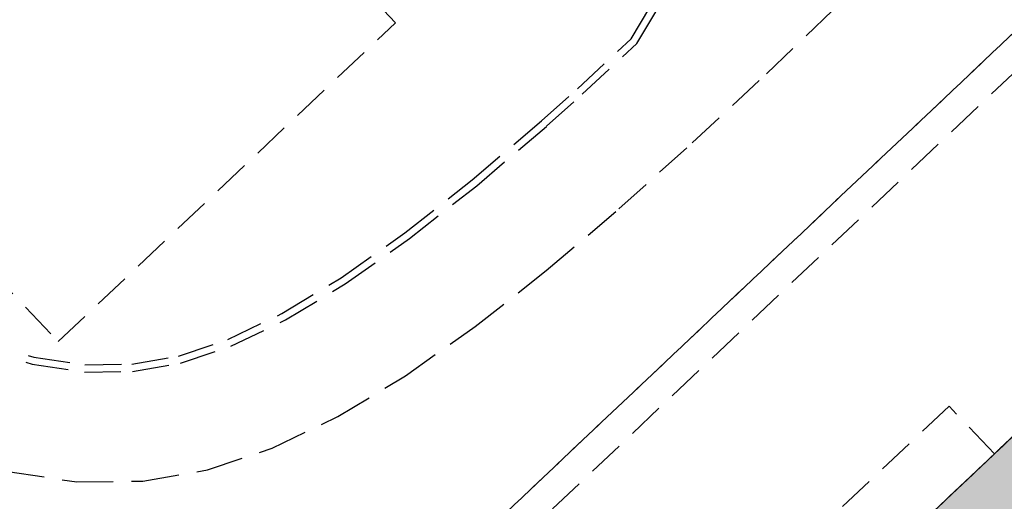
# Model space of a CAD drawing. Header units: metres. Extents: x 104098 to 104607, y 427853 to 428230.
# Tile 63 of 147: x 104265 to 104271.72, y 428135.66 to 428138.95. Entities that reach past the tile are written whole.
import ezdxf

# ---------------------------------------------------------------- set-up
doc = ezdxf.new("R2010")
doc.units = ezdxf.units.M
doc.linetypes.add('DASHED2', pattern=[0.375, 0.25, -0.125])
doc.layers.add('N-WE-OG-BEBOUWING-G_School', color=7, linetype='Continuous', lineweight=35)
doc.layers.add('N-WE-VH-VERHARDING-AP_BEBOUWING', color=7, linetype='Continuous', true_color=0xcfcfcf)

# ---------------------------------------------------------------- blocks, each defined once
blk = doc.blocks.new('school2')
at = {"color": 252, "linetype": 'DASHED2'}
for p, q in [((107991.4108, 456628.4255), (107991.4108, 456621.7255)), ((107994.5815, 456621.7255), (107994.5815, 456628.4255)), ((107990.9665, 456622.1006), (107991.1755, 456621.7364)), ((107991.0114, 456622.1229), (107991.2171, 456621.7643)), ((107991.1755, 456621.7364), (107991.3978, 456621.4521)), ((107991.2171, 456621.7643), (107991.4347, 456621.4861)), ((107991.4108, 456621.7255), (107994.5815, 456621.7255)), ((107991.4347, 456621.4861), (107991.6708, 456621.2675)), ((107991.3978, 456621.4521), (107991.6398, 456621.228)), ((107990.5517, 456621.3167), (107990.844, 456620.9427)), ((107991.6708, 456621.2675), (107991.9406, 456621.0894)), ((107991.6398, 456621.228), (107991.9162, 456621.0456)), ((107991.9406, 456621.0894), (107992.2629, 456620.9401)), ((107991.9162, 456621.0456), (107992.2448, 456620.8934)), ((107990.844, 456620.9427), (107991.1754, 456620.6359)), ((107992.2629, 456620.9401), (107992.6527, 456620.8155)), ((107992.2448, 456620.8934), (107992.6398, 456620.7671)), ((107992.6527, 456620.8155), (107993.1152, 456620.715)), ((107992.6398, 456620.7671), (107993.1063, 456620.6658)), ((107993.1063, 456620.6658), (107993.6365, 456620.5894)), ((107993.1152, 456620.715), (107993.6423, 456620.6391)), ((107991.1754, 456620.6359), (107991.5499, 456620.3887)), ((107993.6365, 456620.5894), (107994.219, 456620.5363)), ((107993.6423, 456620.6391), (107994.2226, 456620.5862)), ((107994.2226, 456620.5862), (107994.8457, 456620.5534)), ((107995.6748, 456620.5409), (107995.9862, 456620.6284)), ((107995.6815, 456620.4909), (107996.0119, 456620.5837)), ((107994.219, 456620.5363), (107994.8438, 456620.5035)), ((107994.8457, 456620.5534), (107995.1734, 456620.5452)), ((107995.1734, 456620.5452), (107995.6748, 456620.5409)), ((107994.8438, 456620.5035), (107995.1726, 456620.4952)), ((107995.1726, 456620.4952), (107995.6815, 456620.4909)), ((107991.5499, 456620.3887), (107991.9719, 456620.1932)), ((107991.9719, 456620.1932), (107992.4456, 456620.0418)), ((107992.4456, 456620.0418), (107992.9731, 456619.9273)), ((107992.9731, 456619.9273), (107993.5489, 456619.8443)), ((107993.5489, 456619.8443), (107994.1653, 456619.7881)), ((107994.1653, 456619.7881), (107994.8147, 456619.7539)), ((107994.8147, 456619.7539), (107995.4895, 456619.737)), ((107995.4895, 456619.737), (107996.1821, 456619.7325)), ((107996.1821, 456619.7325), (107996.8848, 456619.7357)), ((108009.678, 456618.7761), (107990.828, 456618.7761)), ((107990.828, 456618.7761), (108009.678, 456618.7761)), ((107990.828, 456618.7761), (108009.678, 456618.7761)), ((107990.828, 456618.7761), (108009.678, 456618.7761)), ((107990.828, 456618.5761), (108009.678, 456618.5761)), ((107990.828, 456618.5761), (108009.678, 456618.5761)), ((107995.528, 456617.2261), (107994.328, 456617.2261)), ((107995.528, 456616.7761), (107995.528, 456617.2261)), ((108009.678, 456616.7761), (107986.478, 456616.7761)), ((108009.678, 456616.7761), (107986.478, 456616.7761)), ((108009.678, 456616.7761), (107986.478, 456616.7761)), ((108009.678, 456616.7761), (107986.478, 456616.7761)), ((108009.678, 456616.7761), (107986.478, 456616.7761)), ((108009.678, 456616.7761), (107986.478, 456616.7761)), ((107986.478, 456616.7761), (108009.678, 456616.7761)), ((107988.828, 456616.7761), (108009.678, 456616.7761)), ((107992.578, 456616.7761), (107996.078, 456616.7761)), ((107994.328, 456616.7761), (107995.528, 456616.7761))]:
    blk.add_line(p, q, dxfattribs=at)
for centre, radius, start, end in [((107963.176, 457111.127), 478.5422, 270.128471, 276.228591), ((107963.176, 457111.127), 478.5422, 270.128471, 276.228591), ((107963.176, 457111.1274), 478.6426, 270.128469, 276.227308), ((107963.176, 457111.1274), 480.8926, 270.128469, 276.198617)]:
    blk.add_arc(centre, radius, start, end, dxfattribs=at)

msp = doc.modelspace()

# ---------------------------------------------------------------- hatches: boundary and pattern name
at = {"layer": 'N-WE-VH-VERHARDING-AP_BEBOUWING'}
h = msp.add_hatch(color=256, dxfattribs=at)
h.dxf.hatch_style = 1
h.paths.add_polyline_path([(104238.4307, 428112.824), (104250.5926, 428099.9647), (104267.4482, 428115.9061), (104271.571, 428111.5469), (104277.238, 428116.9065), (104278.2687, 428115.8167), (104295.1242, 428131.7582), (104281.9313, 428145.7077), (104265.0757, 428129.7662), (104266.1064, 428128.6764), (104260.4395, 428123.3167), (104255.286, 428128.7657)])

# ---------------------------------------------------------------- linework, layer by layer
at = {"layer": 'N-WE-OG-BEBOUWING-G_School'}
msp.add_lwpolyline([(104238.4307, 428112.824), (104250.5926, 428099.9647), (104267.4482, 428115.9061), (104271.571, 428111.5469), (104277.238, 428116.9065), (104278.2687, 428115.8167), (104295.1242, 428131.7582), (104281.9313, 428145.7077), (104265.0757, 428129.7662), (104266.1064, 428128.6764), (104260.4395, 428123.3167), (104255.286, 428128.7657)], close=True, dxfattribs=at)

# ---------------------------------------------------------------- block references
at = {"rotation": 43.40342385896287}
msp.add_blockref('school2', (339564.7791, 22181.4821), dxfattribs=at)

doc.saveas('drawing.dxf')
